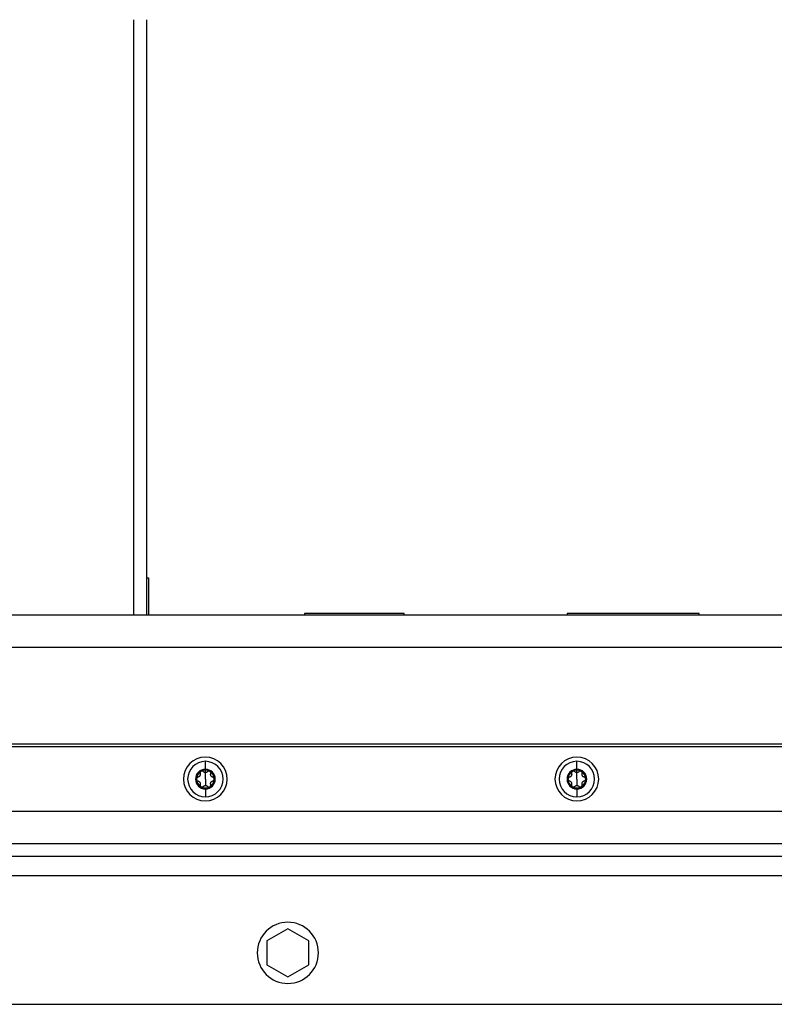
# Model space of a CAD drawing. Header units: millimetres. Extents: x 1279 to 4671, y -1749 to 1129.
# Tile 6 of 17: x 2366 to 2601, y -1013 to -707. Entities that reach past the tile are written whole.
import ezdxf

# ---------------------------------------------------------------- set-up
doc = ezdxf.new("R2010")
doc.units = ezdxf.units.MM

msp = doc.modelspace()

# ---------------------------------------------------------------- linework, layer by layer
at = {"color": 8, "linetype": 'Continuous', "lineweight": 25}
msp.add_line((2401.54, -891.72), (2401.54, -706.72), dxfattribs=at)
at = {"color": 7, "linetype": 'Continuous', "lineweight": 25}
for p, q in [((2405.54, -891.72), (2405.54, -706.72)), ((2405.54, -880.22), (2406.04, -880.22)), ((2406.04, -880.22), (2406.04, -891.72)), ((1957.04, -891.72), (2775.04, -891.72)), ((2485.53, -891.22), (2454.53, -891.22)), ((2454.53, -891.22), (2454.53, -891.72)), ((2485.53, -891.72), (2485.53, -891.22)), ((2577.2, -891.22), (2536.2, -891.22)), ((2536.2, -891.22), (2536.2, -891.72)), ((2577.2, -891.72), (2577.2, -891.22)), ((1957.04, -901.72), (2775.04, -901.72)), ((2784.04, -932.72), (1948.04, -932.72)), ((1967.04, -931.72), (2765.04, -931.72)), ((2423.75, -939.66), (2423.75, -937.2)), ((2539.18, -939.66), (2539.18, -937.2)), ((2423.75, -940.72), (2423.75, -939.96)), ((2423.75, -942.72), (2423.75, -940.72)), ((2539.18, -940.72), (2539.18, -939.96)), ((2539.18, -942.72), (2539.18, -940.72)), ((2423.75, -942.72), (2423.75, -944.72)), ((2539.18, -942.72), (2539.18, -944.72)), ((2423.75, -945.78), (2423.75, -948.24)), ((2539.18, -945.78), (2539.18, -948.24)), ((1948.04, -952.72), (2784.04, -952.72)), ((1944.04, -962.72), (2788.04, -962.72)), ((1907.04, -966.72), (2825.04, -966.72)), ((2017.04, -972.72), (2715.04, -972.72)), ((2449.37, -989.21), (2442.87, -992.96)), ((2455.87, -992.96), (2449.37, -989.21)), ((2442.87, -992.96), (2442.87, -1000.47)), ((2455.87, -1000.47), (2455.87, -992.96)), ((2442.87, -1000.47), (2449.37, -1004.22)), ((2449.37, -1004.22), (2455.87, -1000.47)), ((2017.04, -1012.72), (2715.04, -1012.72))]:
    msp.add_line(p, q, dxfattribs=at)
for centre, radius, start, end in [((2423.75, -942.72), 6.8, 90, 270), ((2423.75, -942.72), 6.8, 270, 90), ((2539.18, -942.72), 6.8, 90, 270), ((2539.18, -942.72), 6.8, 270, 90), ((2423.75, -942.72), 5.52, 90, 270), ((2423.75, -942.72), 5.52, 270, 90), ((2539.18, -942.72), 5.52, 90, 270), ((2539.18, -942.72), 5.52, 270, 90), ((2423.75, -942.72), 3.06, 90, 270), ((2423.75, -942.72), 2.76, 120, 180), ((2423.75, -942.72), 2.76, 90, 120), ((2423.75, -942.72), 3.06, 270, 90), ((2423.75, -942.72), 2.76, 60, 90), ((2423.75, -942.72), 2.76, 0, 60), ((2539.18, -942.72), 3.06, 90, 270), ((2539.18, -942.72), 2.76, 120, 180), ((2539.18, -942.72), 2.76, 90, 120), ((2539.18, -942.72), 3.06, 270, 90), ((2539.18, -942.72), 2.76, 60, 90), ((2539.18, -942.72), 2.76, 0, 60), ((2423.75, -942.72), 2.76, 180, 240), ((2423.75, -942.72), 2.76, 240, 300), ((2423.75, -942.72), 2.76, 300, 0), ((2539.18, -942.72), 2.76, 180, 240), ((2539.18, -942.72), 2.76, 240, 300), ((2539.18, -942.72), 2.76, 300, 0), ((2449.37, -996.72), 9.5, 0, 180), ((2449.37, -996.72), 9.5, 180, 0)]:
    msp.add_arc(centre, radius, start, end, dxfattribs=at)
for points, knots in [([(2421.46, -942.13), (2421.44, -942.14), (2421.39, -942.15), (2421.33, -942.18), (2421.27, -942.21), (2421.22, -942.24), (2421.17, -942.29), (2421.11, -942.35), (2421.05, -942.45), (2421, -942.58), (2421, -942.67), (2420.99, -942.72)], [0, 0, 0, 0, 0.091812, 0.180147, 0.265069, 0.346648, 0.424961, 0.500099, 0.671795, 0.837893, 1, 1, 1, 1]), ([(2422.1, -941.02), (2422.11, -941.05), (2422.12, -941.11), (2422.14, -941.2), (2422.14, -941.28), (2422.13, -941.4), (2422.1, -941.55), (2422.03, -941.72), (2421.92, -941.87), (2421.78, -941.99), (2421.63, -942.08), (2421.52, -942.11), (2421.46, -942.13)], [0, 0, 0, 0, 0.0696477, 0.1344877, 0.1946062, 0.2501117, 0.3788928, 0.4991802, 0.6199817, 0.7493242, 0.8651669, 1, 1, 1, 1]), ([(2422.37, -940.33), (2422.35, -940.34), (2422.32, -940.36), (2422.26, -940.41), (2422.21, -940.46), (2422.17, -940.51), (2422.14, -940.57), (2422.1, -940.66), (2422.08, -940.76), (2422.07, -940.89), (2422.09, -940.98), (2422.1, -941.02)], [0, 0, 0, 0, 0.080741, 0.162275, 0.244812, 0.328558, 0.413709, 0.500451, 0.653708, 0.820026, 1, 1, 1, 1]), ([(2422.67, -940.25), (2422.65, -940.25), (2422.6, -940.25), (2422.52, -940.26), (2422.44, -940.29), (2422.4, -940.31), (2422.37, -940.33)], [0, 0, 0, 0, 0.255047, 0.506193, 0.754236, 1, 1, 1, 1]), ([(2423.11, -940.44), (2423.1, -940.42), (2423.06, -940.38), (2423, -940.34), (2422.94, -940.31), (2422.87, -940.28), (2422.81, -940.26), (2422.74, -940.25), (2422.7, -940.25), (2422.67, -940.25)], [0, 0, 0, 0, 0.159977, 0.313989, 0.462173, 0.604681, 0.741688, 0.873388, 1, 1, 1, 1]), ([(2423.75, -940.72), (2423.73, -940.72), (2423.68, -940.71), (2423.61, -940.71), (2423.54, -940.69), (2423.46, -940.67), (2423.36, -940.63), (2423.24, -940.56), (2423.16, -940.48), (2423.11, -940.44)], [0, 0, 0, 0, 0.0949666, 0.1920468, 0.291667, 0.3942219, 0.5000732, 0.7311325, 1, 1, 1, 1]), ([(2424.39, -940.44), (2424.37, -940.46), (2424.33, -940.5), (2424.26, -940.56), (2424.19, -940.6), (2424.1, -940.65), (2424, -940.68), (2423.88, -940.71), (2423.79, -940.71), (2423.75, -940.72)], [0, 0, 0, 0, 0.13944, 0.269239, 0.389572, 0.500655, 0.67495, 0.840789, 1, 1, 1, 1]), ([(2424.83, -940.25), (2424.81, -940.25), (2424.76, -940.25), (2424.68, -940.26), (2424.6, -940.29), (2424.53, -940.33), (2424.46, -940.38), (2424.42, -940.42), (2424.39, -940.44)], [0, 0, 0, 0, 0.148203, 0.303382, 0.465875, 0.635977, 0.813944, 1, 1, 1, 1]), ([(2425.13, -940.33), (2425.12, -940.32), (2425.08, -940.3), (2425.02, -940.27), (2424.96, -940.26), (2424.9, -940.25), (2424.85, -940.25), (2424.83, -940.25)], [0, 0, 0, 0, 0.196457, 0.394264, 0.593849, 0.795627, 1, 1, 1, 1]), ([(2425.41, -941.02), (2425.41, -941), (2425.43, -940.96), (2425.43, -940.89), (2425.43, -940.82), (2425.43, -940.76), (2425.42, -940.7), (2425.39, -940.61), (2425.34, -940.51), (2425.25, -940.4), (2425.17, -940.35), (2425.13, -940.33)], [0, 0, 0, 0, 0.0918116, 0.1801473, 0.2650693, 0.3466475, 0.4249608, 0.5000985, 0.6717949, 0.8378934, 1, 1, 1, 1]), ([(2426.05, -942.13), (2426.02, -942.12), (2425.96, -942.11), (2425.88, -942.07), (2425.8, -942.04), (2425.7, -941.97), (2425.59, -941.87), (2425.48, -941.72), (2425.4, -941.55), (2425.37, -941.37), (2425.37, -941.19), (2425.39, -941.08), (2425.41, -941.02)], [0, 0, 0, 0, 0.0696477, 0.1344877, 0.1946062, 0.2501117, 0.3788928, 0.4991802, 0.6199818, 0.7493243, 0.865167, 1, 1, 1, 1]), ([(2426.51, -942.72), (2426.51, -942.69), (2426.51, -942.65), (2426.5, -942.58), (2426.48, -942.51), (2426.45, -942.45), (2426.42, -942.39), (2426.36, -942.32), (2426.29, -942.24), (2426.18, -942.17), (2426.09, -942.14), (2426.05, -942.13)], [0, 0, 0, 0, 0.080741, 0.162275, 0.244812, 0.328559, 0.413709, 0.500451, 0.653708, 0.820026, 1, 1, 1, 1]), ([(2536.89, -942.13), (2536.87, -942.14), (2536.82, -942.15), (2536.76, -942.18), (2536.7, -942.21), (2536.65, -942.24), (2536.6, -942.29), (2536.54, -942.35), (2536.48, -942.45), (2536.43, -942.58), (2536.43, -942.67), (2536.42, -942.72)], [0, 0, 0, 0, 0.091812, 0.180147, 0.265069, 0.346648, 0.424961, 0.500099, 0.671795, 0.837893, 1, 1, 1, 1]), ([(2537.53, -941.02), (2537.54, -941.05), (2537.55, -941.11), (2537.57, -941.2), (2537.57, -941.28), (2537.56, -941.4), (2537.53, -941.55), (2537.46, -941.72), (2537.35, -941.87), (2537.21, -941.99), (2537.06, -942.08), (2536.95, -942.11), (2536.89, -942.13)], [0, 0, 0, 0, 0.069648, 0.134488, 0.194606, 0.250112, 0.378893, 0.49918, 0.619982, 0.749324, 0.865167, 1, 1, 1, 1]), ([(2537.8, -940.33), (2537.78, -940.34), (2537.74, -940.36), (2537.69, -940.41), (2537.64, -940.46), (2537.6, -940.51), (2537.57, -940.57), (2537.53, -940.66), (2537.5, -940.76), (2537.5, -940.89), (2537.52, -940.98), (2537.53, -941.02)], [0, 0, 0, 0, 0.080741, 0.162275, 0.244812, 0.328558, 0.413709, 0.500451, 0.653708, 0.820026, 1, 1, 1, 1]), ([(2538.1, -940.25), (2538.08, -940.25), (2538.02, -940.25), (2537.95, -940.26), (2537.87, -940.29), (2537.83, -940.31), (2537.8, -940.33)], [0, 0, 0, 0, 0.2550468, 0.5061934, 0.7542357, 1, 1, 1, 1]), ([(2538.54, -940.44), (2538.52, -940.42), (2538.49, -940.38), (2538.43, -940.34), (2538.37, -940.31), (2538.3, -940.28), (2538.23, -940.26), (2538.17, -940.25), (2538.12, -940.25), (2538.1, -940.25)], [0, 0, 0, 0, 0.159977, 0.313989, 0.462173, 0.604681, 0.741688, 0.873388, 1, 1, 1, 1]), ([(2539.18, -940.72), (2539.16, -940.72), (2539.11, -940.71), (2539.04, -940.71), (2538.96, -940.69), (2538.89, -940.67), (2538.79, -940.63), (2538.67, -940.56), (2538.59, -940.48), (2538.54, -940.44)], [0, 0, 0, 0, 0.094967, 0.192047, 0.291667, 0.394222, 0.500073, 0.731133, 1, 1, 1, 1]), ([(2539.82, -940.44), (2539.8, -940.46), (2539.76, -940.5), (2539.69, -940.56), (2539.62, -940.6), (2539.53, -940.65), (2539.43, -940.68), (2539.3, -940.71), (2539.22, -940.71), (2539.18, -940.72)], [0, 0, 0, 0, 0.13944, 0.269239, 0.389572, 0.500655, 0.67495, 0.840789, 1, 1, 1, 1]), ([(2540.26, -940.25), (2540.24, -940.25), (2540.19, -940.25), (2540.11, -940.26), (2540.03, -940.29), (2539.96, -940.33), (2539.88, -940.38), (2539.84, -940.42), (2539.82, -940.44)], [0, 0, 0, 0, 0.148203, 0.303382, 0.465875, 0.635977, 0.813944, 1, 1, 1, 1]), ([(2540.56, -940.33), (2540.54, -940.32), (2540.51, -940.3), (2540.45, -940.27), (2540.39, -940.26), (2540.33, -940.25), (2540.28, -940.25), (2540.26, -940.25)], [0, 0, 0, 0, 0.1964567, 0.394264, 0.5938489, 0.7956268, 1, 1, 1, 1]), ([(2540.84, -941.02), (2540.84, -941), (2540.85, -940.96), (2540.86, -940.89), (2540.86, -940.82), (2540.86, -940.76), (2540.84, -940.7), (2540.82, -940.61), (2540.77, -940.51), (2540.68, -940.4), (2540.6, -940.35), (2540.56, -940.33)], [0, 0, 0, 0, 0.091812, 0.180147, 0.265069, 0.346647, 0.424961, 0.500099, 0.671795, 0.837893, 1, 1, 1, 1]), ([(2541.48, -942.13), (2541.45, -942.12), (2541.39, -942.11), (2541.3, -942.07), (2541.23, -942.04), (2541.13, -941.97), (2541.02, -941.87), (2540.91, -941.72), (2540.83, -941.55), (2540.8, -941.37), (2540.79, -941.19), (2540.82, -941.08), (2540.84, -941.02)], [0, 0, 0, 0, 0.0696477, 0.1344877, 0.1946062, 0.2501117, 0.3788928, 0.4991802, 0.6199818, 0.7493243, 0.865167, 1, 1, 1, 1]), ([(2541.94, -942.72), (2541.94, -942.69), (2541.94, -942.65), (2541.93, -942.58), (2541.91, -942.51), (2541.88, -942.45), (2541.85, -942.39), (2541.79, -942.32), (2541.72, -942.24), (2541.6, -942.17), (2541.52, -942.14), (2541.48, -942.13)], [0, 0, 0, 0, 0.0807413, 0.1622746, 0.2448122, 0.3285586, 0.4137094, 0.500451, 0.6537083, 0.820026, 1, 1, 1, 1]), ([(2420.99, -942.72), (2420.99, -942.74), (2421, -942.78), (2421.01, -942.85), (2421.03, -942.92), (2421.06, -942.98), (2421.09, -943.05), (2421.14, -943.12), (2421.22, -943.19), (2421.33, -943.26), (2421.42, -943.29), (2421.46, -943.3)], [0, 0, 0, 0, 0.080741, 0.162275, 0.244812, 0.328559, 0.413709, 0.500451, 0.653708, 0.820026, 1, 1, 1, 1]), ([(2421.46, -943.3), (2421.49, -943.31), (2421.55, -943.32), (2421.63, -943.36), (2421.71, -943.4), (2421.8, -943.46), (2421.92, -943.56), (2422.03, -943.71), (2422.1, -943.88), (2422.14, -944.06), (2422.14, -944.24), (2422.11, -944.35), (2422.1, -944.41)], [0, 0, 0, 0, 0.069648, 0.134488, 0.194606, 0.250112, 0.378893, 0.49918, 0.619982, 0.749324, 0.865167, 1, 1, 1, 1]), ([(2422.1, -944.41), (2422.09, -944.43), (2422.08, -944.48), (2422.07, -944.54), (2422.07, -944.61), (2422.08, -944.67), (2422.09, -944.74), (2422.12, -944.82), (2422.17, -944.92), (2422.26, -945.03), (2422.34, -945.08), (2422.37, -945.11)], [0, 0, 0, 0, 0.091812, 0.180147, 0.265069, 0.346647, 0.424961, 0.500099, 0.671795, 0.837893, 1, 1, 1, 1]), ([(2422.37, -945.11), (2422.39, -945.12), (2422.43, -945.14), (2422.5, -945.16), (2422.57, -945.18), (2422.64, -945.19), (2422.71, -945.19), (2422.79, -945.18), (2422.9, -945.15), (2423.02, -945.09), (2423.08, -945.03), (2423.11, -945)], [0, 0, 0, 0, 0.080741, 0.162275, 0.244812, 0.328559, 0.413709, 0.500451, 0.653708, 0.820026, 1, 1, 1, 1]), ([(2423.11, -945), (2423.14, -944.97), (2423.18, -944.93), (2423.25, -944.88), (2423.32, -944.83), (2423.41, -944.79), (2423.51, -944.75), (2423.63, -944.72), (2423.71, -944.72), (2423.75, -944.72)], [0, 0, 0, 0, 0.13944, 0.269239, 0.389572, 0.500655, 0.67495, 0.840789, 1, 1, 1, 1]), ([(2423.75, -944.72), (2423.78, -944.72), (2423.83, -944.72), (2423.9, -944.73), (2423.97, -944.74), (2424.04, -944.76), (2424.14, -944.8), (2424.27, -944.87), (2424.35, -944.95), (2424.39, -945)], [0, 0, 0, 0, 0.094967, 0.192047, 0.291667, 0.394222, 0.500073, 0.731133, 1, 1, 1, 1]), ([(2424.39, -945), (2424.41, -945.01), (2424.44, -945.04), (2424.5, -945.08), (2424.55, -945.12), (2424.61, -945.15), (2424.67, -945.17), (2424.76, -945.18), (2424.87, -945.19), (2425.01, -945.17), (2425.09, -945.13), (2425.13, -945.11)], [0, 0, 0, 0, 0.091811, 0.180147, 0.265069, 0.346647, 0.42496, 0.500098, 0.671794, 0.837893, 1, 1, 1, 1]), ([(2425.13, -945.11), (2425.15, -945.09), (2425.19, -945.07), (2425.24, -945.03), (2425.29, -944.98), (2425.33, -944.92), (2425.37, -944.86), (2425.41, -944.78), (2425.43, -944.67), (2425.44, -944.54), (2425.42, -944.46), (2425.41, -944.41)], [0, 0, 0, 0, 0.080741, 0.162275, 0.244812, 0.328558, 0.413709, 0.500451, 0.653708, 0.820026, 1, 1, 1, 1]), ([(2425.41, -944.41), (2425.4, -944.38), (2425.38, -944.32), (2425.37, -944.23), (2425.37, -944.15), (2425.37, -944.03), (2425.4, -943.89), (2425.48, -943.71), (2425.59, -943.56), (2425.73, -943.44), (2425.88, -943.35), (2425.99, -943.32), (2426.05, -943.3)], [0, 0, 0, 0, 0.069648, 0.134488, 0.194606, 0.250112, 0.378893, 0.49918, 0.619982, 0.749324, 0.865167, 1, 1, 1, 1]), ([(2426.05, -943.3), (2426.07, -943.3), (2426.11, -943.28), (2426.18, -943.26), (2426.23, -943.23), (2426.29, -943.19), (2426.33, -943.15), (2426.39, -943.08), (2426.46, -942.99), (2426.5, -942.85), (2426.51, -942.76), (2426.51, -942.72)], [0, 0, 0, 0, 0.091812, 0.180147, 0.265069, 0.346648, 0.424961, 0.500099, 0.671795, 0.837893, 1, 1, 1, 1]), ([(2536.42, -942.72), (2536.42, -942.74), (2536.42, -942.78), (2536.44, -942.85), (2536.46, -942.92), (2536.48, -942.98), (2536.52, -943.05), (2536.57, -943.12), (2536.65, -943.19), (2536.76, -943.26), (2536.84, -943.29), (2536.89, -943.3)], [0, 0, 0, 0, 0.0807413, 0.1622746, 0.2448122, 0.3285586, 0.4137094, 0.500451, 0.6537083, 0.820026, 1, 1, 1, 1]), ([(2536.89, -943.3), (2536.92, -943.31), (2536.98, -943.32), (2537.06, -943.36), (2537.13, -943.4), (2537.23, -943.46), (2537.34, -943.56), (2537.46, -943.71), (2537.53, -943.88), (2537.57, -944.06), (2537.57, -944.24), (2537.54, -944.35), (2537.53, -944.41)], [0, 0, 0, 0, 0.069648, 0.134488, 0.194606, 0.250112, 0.378893, 0.49918, 0.619982, 0.749324, 0.865167, 1, 1, 1, 1]), ([(2537.53, -944.41), (2537.52, -944.43), (2537.51, -944.48), (2537.5, -944.54), (2537.5, -944.61), (2537.51, -944.67), (2537.52, -944.74), (2537.55, -944.82), (2537.6, -944.92), (2537.69, -945.03), (2537.76, -945.08), (2537.8, -945.11)], [0, 0, 0, 0, 0.091812, 0.180147, 0.265069, 0.346647, 0.424961, 0.500099, 0.671795, 0.837893, 1, 1, 1, 1]), ([(2537.8, -945.11), (2537.82, -945.12), (2537.86, -945.14), (2537.93, -945.16), (2538, -945.18), (2538.06, -945.19), (2538.14, -945.19), (2538.22, -945.18), (2538.33, -945.15), (2538.44, -945.09), (2538.51, -945.03), (2538.54, -945)], [0, 0, 0, 0, 0.080741, 0.162275, 0.244812, 0.328559, 0.413709, 0.500451, 0.653708, 0.820026, 1, 1, 1, 1]), ([(2538.54, -945), (2538.56, -944.97), (2538.61, -944.93), (2538.68, -944.88), (2538.75, -944.83), (2538.83, -944.79), (2538.94, -944.75), (2539.06, -944.72), (2539.14, -944.72), (2539.18, -944.72)], [0, 0, 0, 0, 0.1394401, 0.2692395, 0.3895717, 0.5006551, 0.6749496, 0.8407894, 1, 1, 1, 1]), ([(2539.18, -944.72), (2539.21, -944.72), (2539.25, -944.72), (2539.33, -944.73), (2539.4, -944.74), (2539.47, -944.76), (2539.57, -944.8), (2539.7, -944.87), (2539.78, -944.95), (2539.82, -945)], [0, 0, 0, 0, 0.094967, 0.192047, 0.291667, 0.394222, 0.500073, 0.731133, 1, 1, 1, 1]), ([(2539.82, -945), (2539.84, -945.01), (2539.87, -945.04), (2539.93, -945.08), (2539.98, -945.12), (2540.04, -945.15), (2540.1, -945.17), (2540.18, -945.18), (2540.3, -945.19), (2540.44, -945.17), (2540.52, -945.13), (2540.56, -945.11)], [0, 0, 0, 0, 0.091811, 0.180147, 0.265069, 0.346647, 0.42496, 0.500098, 0.671794, 0.837893, 1, 1, 1, 1]), ([(2540.56, -945.11), (2540.58, -945.09), (2540.62, -945.07), (2540.67, -945.03), (2540.72, -944.98), (2540.76, -944.92), (2540.8, -944.86), (2540.83, -944.78), (2540.86, -944.67), (2540.87, -944.54), (2540.85, -944.46), (2540.84, -944.41)], [0, 0, 0, 0, 0.080741, 0.162275, 0.244812, 0.328558, 0.413709, 0.500451, 0.653708, 0.820026, 1, 1, 1, 1]), ([(2540.84, -944.41), (2540.83, -944.38), (2540.81, -944.32), (2540.8, -944.23), (2540.8, -944.15), (2540.8, -944.03), (2540.83, -943.89), (2540.91, -943.71), (2541.02, -943.56), (2541.15, -943.44), (2541.31, -943.35), (2541.42, -943.32), (2541.48, -943.3)], [0, 0, 0, 0, 0.0696477, 0.1344877, 0.1946062, 0.2501117, 0.3788928, 0.4991802, 0.6199817, 0.7493242, 0.8651669, 1, 1, 1, 1]), ([(2541.48, -943.3), (2541.5, -943.3), (2541.54, -943.28), (2541.61, -943.26), (2541.66, -943.23), (2541.72, -943.19), (2541.76, -943.15), (2541.82, -943.08), (2541.88, -942.99), (2541.93, -942.85), (2541.94, -942.76), (2541.94, -942.72)], [0, 0, 0, 0, 0.0918116, 0.1801473, 0.2650693, 0.3466475, 0.4249608, 0.5000986, 0.6717949, 0.8378934, 1, 1, 1, 1])]:
    msp.add_open_spline(points, degree=3, knots=knots, dxfattribs=at)

doc.saveas('drawing.dxf')
